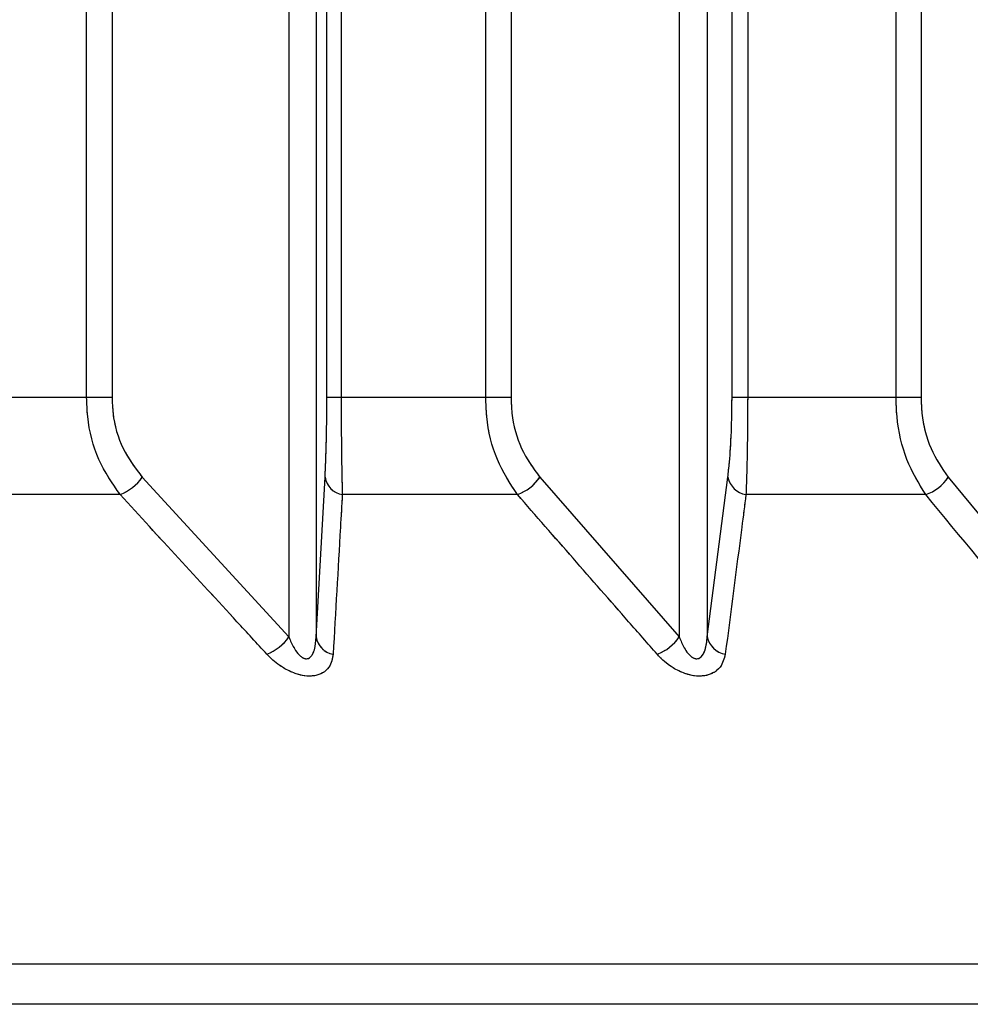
# Paper-space layout 'Dim Drawing' of a CAD drawing. Header units: inches. Extents: x 0.1 to 16.9, y 0.1 to 10.9.
# Tile 32 of 256: x 3.02487 to 3.02614, y 3.66797 to 3.66928. Entities that reach past the tile are written whole.
import ezdxf

# ---------------------------------------------------------------- set-up
doc = ezdxf.new("R2010")
doc.units = ezdxf.units.IN
doc.header["$MEASUREMENT"] = 0
doc.linetypes.add('PHANTOM', pattern=[0.49999999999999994, 0.25, -0.05, 0.05, -0.05, 0.05, -0.05])

psp = doc.layouts.new('Dim Drawing')

# ---------------------------------------------------------------- linework, layer by layer
at = {"color": 7, "linetype": 'Continuous', "lineweight": 25}
for p, q in [((3.024954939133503, 3.668777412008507), (3.024954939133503, 3.6731669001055)), ((3.024988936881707, 3.6731669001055), (3.024988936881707, 3.668777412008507)), ((3.025276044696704, 3.668777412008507), (3.025276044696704, 3.6731669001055)), ((3.025295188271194, 3.6731669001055), (3.025295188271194, 3.668777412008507)), ((3.025488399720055, 3.668777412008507), (3.025488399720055, 3.6731669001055)), ((3.025522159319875, 3.6731669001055), (3.025522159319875, 3.668777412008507)), ((3.025817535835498, 3.668777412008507), (3.025817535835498, 3.6731669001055)), ((3.025838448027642, 3.6731669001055), (3.025838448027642, 3.668777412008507)), ((3.026036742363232, 3.668777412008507), (3.026036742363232, 3.6731669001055)), ((3.026070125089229, 3.6731669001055), (3.026070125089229, 3.668777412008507)), ((3.025225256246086, 3.672910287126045), (3.025225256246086, 3.668457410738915)), ((3.025261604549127, 3.672910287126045), (3.025261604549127, 3.668457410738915)), ((3.025747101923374, 3.672910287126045), (3.025747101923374, 3.668457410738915)), ((3.02578449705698, 3.672910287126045), (3.02578449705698, 3.668457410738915)), ((3.024954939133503, 3.668777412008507), (3.024767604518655, 3.668777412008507)), ((3.024988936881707, 3.668777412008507), (3.024954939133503, 3.668777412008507)), ((3.025295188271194, 3.668777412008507), (3.025276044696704, 3.668777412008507)), ((3.025488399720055, 3.668777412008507), (3.025295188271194, 3.668777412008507)), ((3.025522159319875, 3.668777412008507), (3.025488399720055, 3.668777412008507)), ((3.025838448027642, 3.668777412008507), (3.025817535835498, 3.668777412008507)), ((3.026036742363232, 3.668777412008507), (3.025838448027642, 3.668777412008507)), ((3.026070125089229, 3.668777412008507), (3.026036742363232, 3.668777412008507)), ((3.025029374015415, 3.66867069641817), (3.025225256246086, 3.668457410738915)), ((3.025261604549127, 3.668457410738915), (3.025273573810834, 3.66867069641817)), ((3.025560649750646, 3.66867069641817), (3.025747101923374, 3.668457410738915)), ((3.02578449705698, 3.668457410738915), (3.025811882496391, 3.66867069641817)), ((3.026106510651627, 3.66867069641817), (3.026282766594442, 3.668457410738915)), ((3.024999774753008, 3.668647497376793), (3.024772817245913, 3.668647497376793)), ((3.025530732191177, 3.668647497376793), (3.025296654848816, 3.668647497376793)), ((3.026076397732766, 3.668647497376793), (3.025836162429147, 3.668647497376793)), ((3.037615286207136, 3.668020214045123), (3.020604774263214, 3.668020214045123)), ((3.037485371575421, 3.667966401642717), (3.020734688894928, 3.667966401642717))]:
    psp.add_line(p, q, dxfattribs=at)
at = {"color": 7, "linetype": 'PHANTOM', "lineweight": 18}
for p, q in [((3.024954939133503, 3.668777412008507), (3.024954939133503, 3.6731669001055)), ((3.024954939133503, 3.668777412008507), (3.024954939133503, 3.6731669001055)), ((3.024954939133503, 3.668777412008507), (3.024954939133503, 3.6731669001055)), ((3.024988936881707, 3.6731669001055), (3.024988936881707, 3.668777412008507)), ((3.024988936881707, 3.6731669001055), (3.024988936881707, 3.668777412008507)), ((3.024988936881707, 3.6731669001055), (3.024988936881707, 3.668777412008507)), ((3.025276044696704, 3.668777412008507), (3.025276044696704, 3.6731669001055)), ((3.025276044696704, 3.668777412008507), (3.025276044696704, 3.6731669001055)), ((3.025276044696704, 3.668777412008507), (3.025276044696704, 3.6731669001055)), ((3.025295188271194, 3.6731669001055), (3.025295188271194, 3.668777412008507)), ((3.025295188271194, 3.6731669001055), (3.025295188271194, 3.668777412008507)), ((3.025295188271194, 3.6731669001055), (3.025295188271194, 3.668777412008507)), ((3.025488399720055, 3.668777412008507), (3.025488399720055, 3.6731669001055)), ((3.025488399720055, 3.668777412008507), (3.025488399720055, 3.6731669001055)), ((3.025488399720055, 3.668777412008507), (3.025488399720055, 3.6731669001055)), ((3.025522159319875, 3.6731669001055), (3.025522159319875, 3.668777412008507)), ((3.025522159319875, 3.6731669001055), (3.025522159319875, 3.668777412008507)), ((3.025522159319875, 3.6731669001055), (3.025522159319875, 3.668777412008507)), ((3.025817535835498, 3.668777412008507), (3.025817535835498, 3.6731669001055)), ((3.025817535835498, 3.668777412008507), (3.025817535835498, 3.6731669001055)), ((3.025817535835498, 3.668777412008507), (3.025817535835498, 3.6731669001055)), ((3.025838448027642, 3.6731669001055), (3.025838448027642, 3.668777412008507)), ((3.025838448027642, 3.6731669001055), (3.025838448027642, 3.668777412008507)), ((3.025838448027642, 3.6731669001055), (3.025838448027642, 3.668777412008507)), ((3.026036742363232, 3.668777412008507), (3.026036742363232, 3.6731669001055)), ((3.026036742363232, 3.668777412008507), (3.026036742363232, 3.6731669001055)), ((3.026036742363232, 3.668777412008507), (3.026036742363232, 3.6731669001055)), ((3.026070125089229, 3.6731669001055), (3.026070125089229, 3.668777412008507)), ((3.026070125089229, 3.6731669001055), (3.026070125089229, 3.668777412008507)), ((3.026070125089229, 3.6731669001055), (3.02607012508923, 3.668777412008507)), ((3.025225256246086, 3.672910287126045), (3.025225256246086, 3.668457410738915)), ((3.025225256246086, 3.672910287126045), (3.025225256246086, 3.668457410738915)), ((3.025225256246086, 3.672910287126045), (3.025225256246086, 3.668457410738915)), ((3.025261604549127, 3.672910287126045), (3.025261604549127, 3.668457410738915)), ((3.025261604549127, 3.672910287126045), (3.025261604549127, 3.668457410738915)), ((3.025261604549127, 3.672910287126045), (3.025261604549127, 3.668457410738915)), ((3.025747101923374, 3.672910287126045), (3.025747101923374, 3.668457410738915)), ((3.025747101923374, 3.672910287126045), (3.025747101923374, 3.668457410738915)), ((3.025747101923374, 3.672910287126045), (3.025747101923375, 3.668457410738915)), ((3.02578449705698, 3.672910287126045), (3.02578449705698, 3.668457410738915)), ((3.02578449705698, 3.672910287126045), (3.02578449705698, 3.668457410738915)), ((3.02578449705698, 3.672910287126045), (3.02578449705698, 3.668457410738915)), ((3.024954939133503, 3.668777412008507), (3.024767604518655, 3.668777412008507)), ((3.024954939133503, 3.668777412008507), (3.024767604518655, 3.668777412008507)), ((3.024954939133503, 3.668777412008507), (3.024767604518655, 3.668777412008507)), ((3.024988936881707, 3.668777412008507), (3.024954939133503, 3.668777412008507)), ((3.024988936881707, 3.668777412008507), (3.024954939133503, 3.668777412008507)), ((3.024988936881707, 3.668777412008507), (3.024954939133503, 3.668777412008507)), ((3.025295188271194, 3.668777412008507), (3.025276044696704, 3.668777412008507)), ((3.025295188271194, 3.668777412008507), (3.025276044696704, 3.668777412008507)), ((3.025295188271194, 3.668777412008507), (3.025276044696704, 3.668777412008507)), ((3.025488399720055, 3.668777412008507), (3.025295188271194, 3.668777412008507)), ((3.025488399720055, 3.668777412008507), (3.025295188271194, 3.668777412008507)), ((3.025488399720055, 3.668777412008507), (3.025295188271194, 3.668777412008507)), ((3.025522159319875, 3.668777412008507), (3.025488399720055, 3.668777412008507)), ((3.025522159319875, 3.668777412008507), (3.025488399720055, 3.668777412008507)), ((3.025522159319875, 3.668777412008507), (3.025488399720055, 3.668777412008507)), ((3.025838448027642, 3.668777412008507), (3.025817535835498, 3.668777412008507)), ((3.025838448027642, 3.668777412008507), (3.025817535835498, 3.668777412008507)), ((3.025838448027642, 3.668777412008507), (3.025817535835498, 3.668777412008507)), ((3.026036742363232, 3.668777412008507), (3.025838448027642, 3.668777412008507)), ((3.026036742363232, 3.668777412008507), (3.025838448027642, 3.668777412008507)), ((3.026036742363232, 3.668777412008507), (3.025838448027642, 3.668777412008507)), ((3.026070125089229, 3.668777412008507), (3.026036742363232, 3.668777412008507)), ((3.026070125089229, 3.668777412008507), (3.026036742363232, 3.668777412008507)), ((3.02607012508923, 3.668777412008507), (3.026036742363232, 3.668777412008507)), ((3.025029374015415, 3.66867069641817), (3.025225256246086, 3.668457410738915)), ((3.025029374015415, 3.66867069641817), (3.025225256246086, 3.668457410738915)), ((3.025029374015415, 3.66867069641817), (3.025225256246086, 3.668457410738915)), ((3.025261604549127, 3.668457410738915), (3.025273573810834, 3.66867069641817)), ((3.025261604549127, 3.668457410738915), (3.025273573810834, 3.66867069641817)), ((3.025261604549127, 3.668457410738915), (3.025273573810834, 3.66867069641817)), ((3.025560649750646, 3.66867069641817), (3.025747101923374, 3.668457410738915)), ((3.025560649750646, 3.66867069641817), (3.025747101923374, 3.668457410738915)), ((3.025560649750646, 3.66867069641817), (3.025747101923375, 3.668457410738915)), ((3.02578449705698, 3.668457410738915), (3.025811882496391, 3.66867069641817)), ((3.02578449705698, 3.668457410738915), (3.025811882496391, 3.66867069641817)), ((3.02578449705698, 3.668457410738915), (3.025811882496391, 3.66867069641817)), ((3.026106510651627, 3.66867069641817), (3.026282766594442, 3.668457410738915)), ((3.026106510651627, 3.66867069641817), (3.026282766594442, 3.668457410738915)), ((3.026106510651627, 3.66867069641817), (3.026282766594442, 3.668457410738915)), ((3.024999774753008, 3.668647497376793), (3.024772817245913, 3.668647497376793)), ((3.024999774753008, 3.668647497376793), (3.024772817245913, 3.668647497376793)), ((3.024999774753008, 3.668647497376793), (3.024772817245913, 3.668647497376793)), ((3.025530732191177, 3.668647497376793), (3.025296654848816, 3.668647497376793)), ((3.025530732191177, 3.668647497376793), (3.025296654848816, 3.668647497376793)), ((3.025530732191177, 3.668647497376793), (3.025296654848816, 3.668647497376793)), ((3.026076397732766, 3.668647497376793), (3.025836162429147, 3.668647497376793)), ((3.026076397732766, 3.668647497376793), (3.025836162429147, 3.668647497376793)), ((3.026076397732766, 3.668647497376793), (3.025836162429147, 3.668647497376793)), ((3.037615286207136, 3.668020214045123), (3.020604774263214, 3.668020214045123)), ((3.037615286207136, 3.668020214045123), (3.020604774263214, 3.668020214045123)), ((3.037615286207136, 3.668020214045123), (3.020604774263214, 3.668020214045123)), ((3.037485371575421, 3.667966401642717), (3.020734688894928, 3.667966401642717)), ((3.037485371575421, 3.667966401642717), (3.020734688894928, 3.667966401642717)), ((3.037485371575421, 3.667966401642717), (3.020734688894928, 3.667966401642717))]:
    psp.add_line(p, q, dxfattribs=at)
at = {"color": 7, "linetype": 'Continuous', "lineweight": 25}
for centre, radius, start, end in [((3.02497552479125, 3.668708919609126), 6.603598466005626e-05, 291.544481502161, 324.632151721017), ((3.025301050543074, 3.66867495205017), 2.780433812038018e-05, 188.804091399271, 260.9037275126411), ((3.025509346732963, 3.668705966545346), 6.225738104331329e-05, 290.0903039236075, 325.4920059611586), ((3.025841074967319, 3.66867694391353), 2.985350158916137e-05, 192.0796800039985, 260.5286248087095), ((3.026057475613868, 3.668703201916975), 5.883062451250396e-05, 288.7619663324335, 326.4594622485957), ((3.02517131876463, 3.668495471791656), 6.601435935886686e-05, 291.8777010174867, 324.7912445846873), ((3.025289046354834, 3.668461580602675), 2.775680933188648e-05, 188.6401685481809, 260.4099212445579), ((3.025695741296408, 3.668492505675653), 6.220585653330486e-05, 290.4275974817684, 325.6550369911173), ((3.025813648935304, 3.668463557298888), 2.979282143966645e-05, 191.9062018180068, 260.0599805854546)]:
    psp.add_arc(centre, radius, start, end, dxfattribs=at)
at = {"color": 7, "linetype": 'PHANTOM', "lineweight": 18}
for centre, radius, start, end in [((3.02497552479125, 3.668708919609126), 6.603598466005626e-05, 291.544481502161, 324.632151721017), ((3.02497552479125, 3.668708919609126), 6.603598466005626e-05, 291.544481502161, 324.632151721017), ((3.02497552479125, 3.668708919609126), 6.603598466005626e-05, 291.544481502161, 324.632151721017), ((3.025301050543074, 3.668674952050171), 2.780433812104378e-05, 188.8040914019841, 260.9037275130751), ((3.025301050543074, 3.668674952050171), 2.780433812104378e-05, 188.8040914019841, 260.9037275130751), ((3.025301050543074, 3.668674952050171), 2.780433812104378e-05, 188.8040914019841, 260.9037275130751), ((3.025509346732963, 3.668705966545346), 6.225738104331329e-05, 290.0903039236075, 325.4920059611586), ((3.025509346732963, 3.668705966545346), 6.225738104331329e-05, 290.0903039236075, 325.4920059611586), ((3.025509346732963, 3.668705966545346), 6.225738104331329e-05, 290.0903039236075, 325.4920059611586), ((3.025841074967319, 3.66867694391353), 2.985350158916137e-05, 192.0796800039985, 260.5286248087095), ((3.025841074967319, 3.66867694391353), 2.985350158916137e-05, 192.0796800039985, 260.5286248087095), ((3.025841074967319, 3.66867694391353), 2.985350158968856e-05, 192.0796800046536, 260.5286248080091), ((3.026057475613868, 3.668703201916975), 5.883062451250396e-05, 288.7619663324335, 326.4594622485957), ((3.026057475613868, 3.668703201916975), 5.883062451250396e-05, 288.7619663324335, 326.4594622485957), ((3.026057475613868, 3.668703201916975), 5.883062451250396e-05, 288.7619663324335, 326.4594622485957), ((3.02517131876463, 3.668495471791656), 6.601435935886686e-05, 291.8777010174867, 324.7912445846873), ((3.025171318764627, 3.66849547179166), 6.601435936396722e-05, 291.8777010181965, 324.7912445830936), ((3.025171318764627, 3.66849547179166), 6.601435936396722e-05, 291.8777010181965, 324.7912445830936), ((3.025289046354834, 3.668461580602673), 2.775680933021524e-05, 188.6401685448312, 260.4099212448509), ((3.025289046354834, 3.668461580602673), 2.775680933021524e-05, 188.6401685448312, 260.4099212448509), ((3.025289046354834, 3.668461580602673), 2.775680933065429e-05, 188.6401685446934, 260.409921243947), ((3.025695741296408, 3.668492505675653), 6.220585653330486e-05, 290.4275974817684, 325.6550369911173), ((3.025695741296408, 3.668492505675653), 6.220585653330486e-05, 290.4275974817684, 325.6550369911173), ((3.025695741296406, 3.668492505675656), 6.220585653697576e-05, 290.4275974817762, 325.6550369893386), ((3.025813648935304, 3.668463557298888), 2.979282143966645e-05, 191.9062018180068, 260.0599805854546), ((3.025813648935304, 3.668463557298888), 2.979282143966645e-05, 191.9062018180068, 260.0599805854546), ((3.025813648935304, 3.668463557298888), 2.979282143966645e-05, 191.9062018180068, 260.0599805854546)]:
    psp.add_arc(centre, radius, start, end, dxfattribs=at)
at = {"color": 7, "linetype": 'Continuous', "lineweight": 25}
for points, knots in [([(3.024999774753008, 3.668647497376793), (3.024989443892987, 3.66866239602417), (3.024968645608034, 3.668692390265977), (3.024956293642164, 3.668740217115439), (3.024955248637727, 3.668768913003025), (3.024954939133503, 3.668777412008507)], [0, 0, 0, 0, 0.4099050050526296, 0.8252285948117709, 1, 1, 1, 1]), ([(3.024988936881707, 3.668777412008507), (3.024989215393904, 3.668770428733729), (3.024990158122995, 3.668746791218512), (3.025001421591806, 3.668707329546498), (3.025020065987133, 3.668682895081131), (3.025029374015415, 3.66867069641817)], [0, 0, 0, 0, 0.1735354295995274, 0.5873958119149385, 1, 1, 1, 1]), ([(3.025273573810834, 3.66867069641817), (3.025273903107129, 3.668677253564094), (3.02527477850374, 3.66869468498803), (3.025275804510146, 3.668730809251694), (3.025275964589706, 3.668761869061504), (3.025276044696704, 3.668777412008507)], [0, 0, 0, 0, 0.2315050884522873, 0.6154298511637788, 1, 1, 1, 1]), ([(3.025295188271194, 3.668777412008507), (3.025295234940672, 3.668758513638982), (3.025295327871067, 3.668720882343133), (3.025295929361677, 3.668676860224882), (3.025296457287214, 3.668655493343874), (3.025296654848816, 3.668647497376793)], [0, 0, 0, 0, 0.3869935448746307, 0.7705992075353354, 1, 1, 1, 1]), ([(3.025530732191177, 3.668647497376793), (3.025520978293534, 3.66866239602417), (3.025501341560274, 3.668692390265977), (3.025489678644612, 3.668740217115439), (3.025488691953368, 3.668768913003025), (3.025488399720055, 3.668777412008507)], [0, 0, 0, 0, 0.4099050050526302, 0.8252285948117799, 1, 1, 1, 1]), ([(3.025522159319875, 3.668777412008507), (3.025522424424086, 3.668770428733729), (3.025523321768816, 3.668746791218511), (3.025534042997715, 3.668707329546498), (3.025551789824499, 3.668682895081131), (3.025560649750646, 3.66867069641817)], [0, 0, 0, 0, 0.1735354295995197, 0.5873958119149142, 0.9999999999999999, 0.9999999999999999, 0.9999999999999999, 0.9999999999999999]), ([(3.025811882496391, 3.66867069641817), (3.025812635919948, 3.668677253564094), (3.025814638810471, 3.66869468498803), (3.025816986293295, 3.668730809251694), (3.025817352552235, 3.668761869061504), (3.025817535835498, 3.668777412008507)], [0, 0, 0, 0, 0.2315050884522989, 0.615429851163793, 0.9999999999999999, 0.9999999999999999, 0.9999999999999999, 0.9999999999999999]), ([(3.025838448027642, 3.668777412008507), (3.02583837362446, 3.668758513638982), (3.025838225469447, 3.668720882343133), (3.0258372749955, 3.668676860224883), (3.025836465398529, 3.668655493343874), (3.025836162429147, 3.668647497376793)], [0, 0, 0, 0, 0.3869935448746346, 0.7705992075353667, 1, 1, 1, 1]), ([(3.026076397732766, 3.668647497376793), (3.026067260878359, 3.66866239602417), (3.026048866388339, 3.668692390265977), (3.026037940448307, 3.668740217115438), (3.026037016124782, 3.668768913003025), (3.026036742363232, 3.668777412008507)], [0, 0, 0, 0, 0.4099050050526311, 0.8252285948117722, 1, 1, 1, 1]), ([(3.026070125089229, 3.668777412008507), (3.026070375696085, 3.668770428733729), (3.026071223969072, 3.668746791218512), (3.026081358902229, 3.668707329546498), (3.026098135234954, 3.668682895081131), (3.026106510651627, 3.66867069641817)], [0, 0, 0, 0, 0.1735354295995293, 0.587395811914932, 1, 1, 1, 1]), ([(3.025195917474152, 3.668434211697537), (3.025182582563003, 3.668448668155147), (3.025117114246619, 3.668519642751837), (3.025051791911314, 3.668590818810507), (3.024999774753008, 3.668647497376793)], [0, 0, 0, 0, 0.2036849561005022, 1, 1, 1, 1]), ([(3.025296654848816, 3.668647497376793), (3.025295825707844, 3.668632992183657), (3.025291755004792, 3.668561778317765), (3.025287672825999, 3.668490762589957), (3.025284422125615, 3.668434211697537)], [0, 0, 0, 0, 0.203684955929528, 1, 1, 1, 1]), ([(3.025717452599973, 3.668434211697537), (3.025704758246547, 3.668448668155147), (3.025642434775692, 3.668519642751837), (3.025580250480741, 3.668590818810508), (3.025530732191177, 3.668647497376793)], [0, 0, 0, 0, 0.2036849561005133, 1, 1, 1, 1]), ([(3.025836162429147, 3.668647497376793), (3.02583428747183, 3.668632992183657), (3.025825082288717, 3.668561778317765), (3.025815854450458, 3.668490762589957), (3.025808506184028, 3.668434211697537)], [0, 0, 0, 0, 0.203684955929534, 1, 1, 1, 1]), ([(3.026252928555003, 3.668434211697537), (3.026240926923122, 3.668448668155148), (3.026182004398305, 3.668519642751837), (3.026123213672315, 3.668590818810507), (3.026076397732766, 3.668647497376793)], [0, 0, 0, 0, 0.2036849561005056, 1, 1, 1, 1]), ([(3.025225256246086, 3.668457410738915), (3.025225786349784, 3.668456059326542), (3.0252282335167, 3.668449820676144), (3.025232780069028, 3.668440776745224), (3.025239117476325, 3.66843275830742), (3.02524351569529, 3.668429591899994), (3.025246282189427, 3.668428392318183), (3.025248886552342, 3.668427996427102), (3.025251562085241, 3.668428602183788), (3.025253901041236, 3.668430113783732), (3.02525700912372, 3.668433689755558), (3.025260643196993, 3.668442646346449), (3.025261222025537, 3.668451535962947), (3.025261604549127, 3.668457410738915)], [0, 0, 0, 0, 0.05649002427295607, 0.2607801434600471, 0.3867306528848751, 0.4358741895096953, 0.4646030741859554, 0.5036756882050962, 0.5409810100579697, 0.581690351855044, 0.6276471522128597, 0.7539275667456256, 1, 1, 1, 1]), ([(3.025747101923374, 3.668457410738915), (3.025747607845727, 3.668456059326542), (3.025749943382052, 3.668449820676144), (3.025754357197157, 3.668440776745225), (3.025760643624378, 3.66843275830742), (3.02576507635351, 3.668429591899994), (3.025767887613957, 3.668428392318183), (3.025770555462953, 3.668427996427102), (3.02577332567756, 3.668428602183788), (3.025775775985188, 3.668430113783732), (3.025779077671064, 3.668433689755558), (3.025783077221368, 3.668442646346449), (3.025783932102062, 3.668451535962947), (3.02578449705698, 3.668457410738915)], [0, 0, 0, 0, 0.05649002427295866, 0.2607801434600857, 0.3867306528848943, 0.4358741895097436, 0.4646030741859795, 0.5036756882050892, 0.5409810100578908, 0.581690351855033, 0.6276471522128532, 0.7539275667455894, 0.9999999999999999, 0.9999999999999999, 0.9999999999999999, 0.9999999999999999]), ([(3.025284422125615, 3.668434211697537), (3.025283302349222, 3.668428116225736), (3.025281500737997, 3.668418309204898), (3.025271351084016, 3.668409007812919), (3.02526000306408, 3.668404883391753), (3.025247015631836, 3.668404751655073), (3.025232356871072, 3.668408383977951), (3.025215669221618, 3.668416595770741), (3.025203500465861, 3.668426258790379), (3.02519721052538, 3.668432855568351), (3.025195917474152, 3.668434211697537)], [0, 0, 0, 0, 0.2086143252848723, 0.3356401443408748, 0.4424206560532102, 0.549660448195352, 0.6478447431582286, 0.7774633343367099, 0.9542521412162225, 1, 1, 1, 1]), ([(3.025808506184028, 3.668434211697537), (3.025806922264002, 3.668428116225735), (3.025804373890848, 3.668418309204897), (3.025793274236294, 3.66840900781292), (3.025781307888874, 3.668404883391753), (3.025767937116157, 3.668404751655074), (3.025753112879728, 3.668408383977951), (3.025736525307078, 3.668416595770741), (3.02572469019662, 3.668426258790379), (3.025718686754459, 3.668432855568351), (3.025717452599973, 3.668434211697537)], [0, 0, 0, 0, 0.2086143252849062, 0.3356401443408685, 0.4424206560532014, 0.549660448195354, 0.647844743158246, 0.7774633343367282, 0.9542521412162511, 1, 1, 1, 1])]:
    psp.add_open_spline(points, degree=3, knots=knots, dxfattribs=at)
at = {"color": 7, "linetype": 'PHANTOM', "lineweight": 18}
for points, knots in [([(3.024999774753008, 3.668647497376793), (3.024989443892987, 3.66866239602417), (3.024968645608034, 3.668692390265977), (3.024956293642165, 3.668740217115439), (3.024955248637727, 3.668768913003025), (3.024954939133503, 3.668777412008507)], [0, 0, 0, 0, 0.4099050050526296, 0.8252285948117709, 1, 1, 1, 1]), ([(3.024999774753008, 3.668647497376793), (3.024989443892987, 3.66866239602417), (3.024968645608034, 3.668692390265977), (3.024956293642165, 3.668740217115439), (3.024955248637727, 3.668768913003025), (3.024954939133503, 3.668777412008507)], [0, 0, 0, 0, 0.4099050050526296, 0.8252285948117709, 1, 1, 1, 1]), ([(3.024999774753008, 3.668647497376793), (3.024989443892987, 3.66866239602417), (3.024968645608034, 3.668692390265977), (3.024956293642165, 3.668740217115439), (3.024955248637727, 3.668768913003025), (3.024954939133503, 3.668777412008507)], [0, 0, 0, 0, 0.4099050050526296, 0.8252285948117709, 1, 1, 1, 1]), ([(3.024988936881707, 3.668777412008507), (3.024989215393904, 3.668770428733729), (3.024990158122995, 3.668746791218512), (3.025001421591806, 3.668707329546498), (3.025020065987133, 3.668682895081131), (3.025029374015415, 3.66867069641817)], [0, 0, 0, 0, 0.1735354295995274, 0.5873958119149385, 1, 1, 1, 1]), ([(3.024988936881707, 3.668777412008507), (3.024989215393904, 3.668770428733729), (3.024990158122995, 3.668746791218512), (3.025001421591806, 3.668707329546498), (3.025020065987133, 3.668682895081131), (3.025029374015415, 3.66867069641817)], [0, 0, 0, 0, 0.1735354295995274, 0.5873958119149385, 1, 1, 1, 1]), ([(3.024988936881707, 3.668777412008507), (3.024989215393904, 3.668770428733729), (3.024990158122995, 3.668746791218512), (3.025001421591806, 3.668707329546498), (3.025020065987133, 3.668682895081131), (3.025029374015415, 3.66867069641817)], [0, 0, 0, 0, 0.1735354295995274, 0.5873958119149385, 1, 1, 1, 1]), ([(3.025273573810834, 3.66867069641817), (3.025273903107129, 3.668677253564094), (3.02527477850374, 3.66869468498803), (3.025275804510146, 3.668730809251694), (3.025275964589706, 3.668761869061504), (3.025276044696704, 3.668777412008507)], [0, 0, 0, 0, 0.2315050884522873, 0.6154298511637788, 1, 1, 1, 1]), ([(3.025273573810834, 3.66867069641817), (3.025273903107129, 3.668677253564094), (3.02527477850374, 3.66869468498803), (3.025275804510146, 3.668730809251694), (3.025275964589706, 3.668761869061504), (3.025276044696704, 3.668777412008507)], [0, 0, 0, 0, 0.2315050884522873, 0.6154298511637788, 1, 1, 1, 1]), ([(3.025273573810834, 3.66867069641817), (3.025273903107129, 3.668677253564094), (3.02527477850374, 3.66869468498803), (3.025275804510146, 3.668730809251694), (3.025275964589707, 3.668761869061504), (3.025276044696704, 3.668777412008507)], [0, 0, 0, 0, 0.2315050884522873, 0.6154298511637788, 1, 1, 1, 1]), ([(3.025295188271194, 3.668777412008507), (3.025295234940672, 3.668758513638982), (3.025295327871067, 3.668720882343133), (3.025295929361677, 3.668676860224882), (3.025296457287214, 3.668655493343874), (3.025296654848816, 3.668647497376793)], [0, 0, 0, 0, 0.3869935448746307, 0.7705992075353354, 1, 1, 1, 1]), ([(3.025295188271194, 3.668777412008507), (3.025295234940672, 3.668758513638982), (3.025295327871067, 3.668720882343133), (3.025295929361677, 3.668676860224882), (3.025296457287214, 3.668655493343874), (3.025296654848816, 3.668647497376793)], [0, 0, 0, 0, 0.3869935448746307, 0.7705992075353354, 1, 1, 1, 1]), ([(3.025295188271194, 3.668777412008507), (3.025295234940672, 3.668758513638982), (3.025295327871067, 3.668720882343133), (3.025295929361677, 3.668676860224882), (3.025296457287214, 3.668655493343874), (3.025296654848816, 3.668647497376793)], [0, 0, 0, 0, 0.3869935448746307, 0.7705992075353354, 1, 1, 1, 1]), ([(3.025530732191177, 3.668647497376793), (3.025520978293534, 3.66866239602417), (3.025501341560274, 3.668692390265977), (3.025489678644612, 3.668740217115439), (3.025488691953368, 3.668768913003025), (3.025488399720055, 3.668777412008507)], [0, 0, 0, 0, 0.4099050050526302, 0.8252285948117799, 1, 1, 1, 1]), ([(3.025530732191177, 3.668647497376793), (3.025520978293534, 3.66866239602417), (3.025501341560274, 3.668692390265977), (3.025489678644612, 3.668740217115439), (3.025488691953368, 3.668768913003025), (3.025488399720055, 3.668777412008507)], [0, 0, 0, 0, 0.4099050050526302, 0.8252285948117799, 1, 1, 1, 1]), ([(3.025530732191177, 3.668647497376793), (3.025520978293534, 3.66866239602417), (3.025501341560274, 3.668692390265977), (3.025489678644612, 3.668740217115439), (3.025488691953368, 3.668768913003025), (3.025488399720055, 3.668777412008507)], [0, 0, 0, 0, 0.4099050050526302, 0.8252285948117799, 1, 1, 1, 1]), ([(3.025522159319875, 3.668777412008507), (3.025522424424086, 3.668770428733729), (3.025523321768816, 3.668746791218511), (3.025534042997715, 3.668707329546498), (3.025551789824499, 3.668682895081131), (3.025560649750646, 3.66867069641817)], [0, 0, 0, 0, 0.1735354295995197, 0.5873958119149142, 0.9999999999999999, 0.9999999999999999, 0.9999999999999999, 0.9999999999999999]), ([(3.025522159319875, 3.668777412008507), (3.025522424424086, 3.668770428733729), (3.025523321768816, 3.668746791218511), (3.025534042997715, 3.668707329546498), (3.025551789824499, 3.668682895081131), (3.025560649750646, 3.66867069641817)], [0, 0, 0, 0, 0.1735354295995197, 0.5873958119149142, 0.9999999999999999, 0.9999999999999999, 0.9999999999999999, 0.9999999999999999]), ([(3.025522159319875, 3.668777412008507), (3.025522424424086, 3.668770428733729), (3.025523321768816, 3.668746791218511), (3.025534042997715, 3.668707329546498), (3.025551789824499, 3.668682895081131), (3.025560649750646, 3.66867069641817)], [0, 0, 0, 0, 0.1735354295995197, 0.5873958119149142, 0.9999999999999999, 0.9999999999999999, 0.9999999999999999, 0.9999999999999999]), ([(3.025811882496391, 3.66867069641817), (3.025812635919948, 3.668677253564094), (3.025814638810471, 3.66869468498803), (3.025816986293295, 3.668730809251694), (3.025817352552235, 3.668761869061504), (3.025817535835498, 3.668777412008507)], [0, 0, 0, 0, 0.2315050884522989, 0.615429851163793, 0.9999999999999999, 0.9999999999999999, 0.9999999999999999, 0.9999999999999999]), ([(3.025811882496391, 3.66867069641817), (3.025812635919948, 3.668677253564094), (3.025814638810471, 3.66869468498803), (3.025816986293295, 3.668730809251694), (3.025817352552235, 3.668761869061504), (3.025817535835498, 3.668777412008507)], [0, 0, 0, 0, 0.2315050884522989, 0.615429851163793, 0.9999999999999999, 0.9999999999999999, 0.9999999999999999, 0.9999999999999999]), ([(3.025811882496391, 3.66867069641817), (3.025812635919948, 3.668677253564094), (3.025814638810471, 3.66869468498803), (3.025816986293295, 3.668730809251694), (3.025817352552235, 3.668761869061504), (3.025817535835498, 3.668777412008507)], [0, 0, 0, 0, 0.2315050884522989, 0.615429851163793, 0.9999999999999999, 0.9999999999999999, 0.9999999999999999, 0.9999999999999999]), ([(3.025838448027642, 3.668777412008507), (3.02583837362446, 3.668758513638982), (3.025838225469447, 3.668720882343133), (3.0258372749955, 3.668676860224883), (3.025836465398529, 3.668655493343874), (3.025836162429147, 3.668647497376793)], [0, 0, 0, 0, 0.3869935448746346, 0.7705992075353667, 1, 1, 1, 1]), ([(3.025838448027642, 3.668777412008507), (3.02583837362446, 3.668758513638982), (3.025838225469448, 3.668720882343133), (3.0258372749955, 3.668676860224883), (3.025836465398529, 3.668655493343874), (3.025836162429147, 3.668647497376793)], [0, 0, 0, 0, 0.3869935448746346, 0.7705992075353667, 1, 1, 1, 1]), ([(3.025838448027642, 3.668777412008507), (3.02583837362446, 3.668758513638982), (3.025838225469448, 3.668720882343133), (3.0258372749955, 3.668676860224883), (3.025836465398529, 3.668655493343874), (3.025836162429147, 3.668647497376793)], [0, 0, 0, 0, 0.3869935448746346, 0.7705992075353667, 1, 1, 1, 1]), ([(3.026076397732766, 3.668647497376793), (3.026067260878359, 3.66866239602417), (3.026048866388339, 3.668692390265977), (3.026037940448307, 3.668740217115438), (3.026037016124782, 3.668768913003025), (3.026036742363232, 3.668777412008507)], [0, 0, 0, 0, 0.4099050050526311, 0.8252285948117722, 1, 1, 1, 1]), ([(3.026076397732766, 3.668647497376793), (3.026067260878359, 3.66866239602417), (3.026048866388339, 3.668692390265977), (3.026037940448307, 3.668740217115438), (3.026037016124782, 3.668768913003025), (3.026036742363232, 3.668777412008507)], [0, 0, 0, 0, 0.4099050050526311, 0.8252285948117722, 1, 1, 1, 1]), ([(3.026076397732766, 3.668647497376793), (3.026067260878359, 3.66866239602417), (3.026048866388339, 3.668692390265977), (3.026037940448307, 3.668740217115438), (3.026037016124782, 3.668768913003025), (3.026036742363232, 3.668777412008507)], [0, 0, 0, 0, 0.4099050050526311, 0.8252285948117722, 1, 1, 1, 1]), ([(3.026070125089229, 3.668777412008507), (3.026070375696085, 3.668770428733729), (3.026071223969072, 3.668746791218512), (3.026081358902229, 3.668707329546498), (3.026098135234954, 3.668682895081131), (3.026106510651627, 3.66867069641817)], [0, 0, 0, 0, 0.1735354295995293, 0.587395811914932, 1, 1, 1, 1]), ([(3.026070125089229, 3.668777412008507), (3.026070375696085, 3.668770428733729), (3.026071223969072, 3.668746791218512), (3.026081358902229, 3.668707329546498), (3.026098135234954, 3.668682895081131), (3.026106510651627, 3.66867069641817)], [0, 0, 0, 0, 0.1735354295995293, 0.587395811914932, 1, 1, 1, 1]), ([(3.02607012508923, 3.668777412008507), (3.026070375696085, 3.668770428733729), (3.026071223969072, 3.668746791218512), (3.026081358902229, 3.668707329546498), (3.026098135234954, 3.668682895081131), (3.026106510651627, 3.66867069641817)], [0, 0, 0, 0, 0.1735354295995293, 0.587395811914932, 1, 1, 1, 1]), ([(3.025195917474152, 3.668434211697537), (3.025182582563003, 3.668448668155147), (3.025117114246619, 3.668519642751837), (3.025051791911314, 3.668590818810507), (3.024999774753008, 3.668647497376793)], [0, 0, 0, 0, 0.2036849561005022, 1, 1, 1, 1]), ([(3.025195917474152, 3.668434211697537), (3.025182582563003, 3.668448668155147), (3.025117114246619, 3.668519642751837), (3.025051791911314, 3.668590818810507), (3.024999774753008, 3.668647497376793)], [0, 0, 0, 0, 0.2036849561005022, 1, 1, 1, 1]), ([(3.025195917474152, 3.668434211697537), (3.025182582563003, 3.668448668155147), (3.025117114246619, 3.668519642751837), (3.025051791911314, 3.668590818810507), (3.024999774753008, 3.668647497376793)], [0, 0, 0, 0, 0.2036849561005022, 1, 1, 1, 1]), ([(3.025296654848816, 3.668647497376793), (3.025295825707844, 3.668632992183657), (3.025291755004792, 3.668561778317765), (3.025287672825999, 3.668490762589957), (3.025284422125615, 3.668434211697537)], [0, 0, 0, 0, 0.203684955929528, 1, 1, 1, 1]), ([(3.025296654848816, 3.668647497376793), (3.025295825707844, 3.668632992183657), (3.025291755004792, 3.668561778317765), (3.025287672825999, 3.668490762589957), (3.025284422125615, 3.668434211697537)], [0, 0, 0, 0, 0.203684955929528, 1, 1, 1, 1]), ([(3.025296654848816, 3.668647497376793), (3.025295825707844, 3.668632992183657), (3.025291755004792, 3.668561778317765), (3.025287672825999, 3.668490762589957), (3.025284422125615, 3.668434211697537)], [0, 0, 0, 0, 0.203684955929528, 1, 1, 1, 1]), ([(3.025717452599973, 3.668434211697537), (3.025704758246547, 3.668448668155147), (3.025642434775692, 3.668519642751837), (3.025580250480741, 3.668590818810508), (3.025530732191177, 3.668647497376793)], [0, 0, 0, 0, 0.2036849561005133, 1, 1, 1, 1]), ([(3.025717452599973, 3.668434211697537), (3.025704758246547, 3.668448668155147), (3.025642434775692, 3.668519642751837), (3.025580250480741, 3.668590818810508), (3.025530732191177, 3.668647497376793)], [0, 0, 0, 0, 0.2036849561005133, 1, 1, 1, 1]), ([(3.025717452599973, 3.668434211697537), (3.025704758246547, 3.668448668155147), (3.025642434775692, 3.668519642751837), (3.025580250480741, 3.668590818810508), (3.025530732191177, 3.668647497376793)], [0, 0, 0, 0, 0.2036849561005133, 1, 1, 1, 1]), ([(3.025836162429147, 3.668647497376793), (3.02583428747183, 3.668632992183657), (3.025825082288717, 3.668561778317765), (3.025815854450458, 3.668490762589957), (3.025808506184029, 3.668434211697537)], [0, 0, 0, 0, 0.203684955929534, 1, 1, 1, 1]), ([(3.025836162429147, 3.668647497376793), (3.02583428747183, 3.668632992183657), (3.025825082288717, 3.668561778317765), (3.025815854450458, 3.668490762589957), (3.025808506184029, 3.668434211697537)], [0, 0, 0, 0, 0.203684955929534, 1, 1, 1, 1]), ([(3.025836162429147, 3.668647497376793), (3.02583428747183, 3.668632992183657), (3.025825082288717, 3.668561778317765), (3.025815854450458, 3.668490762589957), (3.025808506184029, 3.668434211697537)], [0, 0, 0, 0, 0.203684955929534, 1, 1, 1, 1]), ([(3.026252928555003, 3.668434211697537), (3.026240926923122, 3.668448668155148), (3.026182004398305, 3.668519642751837), (3.026123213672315, 3.668590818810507), (3.026076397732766, 3.668647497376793)], [0, 0, 0, 0, 0.2036849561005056, 1, 1, 1, 1]), ([(3.026252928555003, 3.668434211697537), (3.026240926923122, 3.668448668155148), (3.026182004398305, 3.668519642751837), (3.026123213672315, 3.668590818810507), (3.026076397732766, 3.668647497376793)], [0, 0, 0, 0, 0.2036849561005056, 1, 1, 1, 1]), ([(3.026252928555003, 3.668434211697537), (3.026240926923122, 3.668448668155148), (3.026182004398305, 3.668519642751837), (3.026123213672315, 3.668590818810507), (3.026076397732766, 3.668647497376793)], [0, 0, 0, 0, 0.2036849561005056, 1, 1, 1, 1]), ([(3.025225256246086, 3.668457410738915), (3.025225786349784, 3.668456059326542), (3.0252282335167, 3.668449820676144), (3.025232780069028, 3.668440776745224), (3.025239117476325, 3.66843275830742), (3.02524351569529, 3.668429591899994), (3.025246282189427, 3.668428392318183), (3.025248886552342, 3.668427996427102), (3.025251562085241, 3.668428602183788), (3.025253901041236, 3.668430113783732), (3.02525700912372, 3.668433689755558), (3.025260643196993, 3.668442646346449), (3.025261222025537, 3.668451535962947), (3.025261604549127, 3.668457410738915)], [0, 0, 0, 0, 0.05649002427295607, 0.2607801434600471, 0.3867306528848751, 0.4358741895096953, 0.4646030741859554, 0.5036756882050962, 0.5409810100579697, 0.581690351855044, 0.6276471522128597, 0.7539275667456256, 1, 1, 1, 1]), ([(3.025225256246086, 3.668457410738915), (3.025225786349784, 3.668456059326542), (3.0252282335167, 3.668449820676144), (3.025232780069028, 3.668440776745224), (3.025239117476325, 3.66843275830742), (3.02524351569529, 3.668429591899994), (3.025246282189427, 3.668428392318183), (3.025248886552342, 3.668427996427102), (3.025251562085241, 3.668428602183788), (3.025253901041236, 3.668430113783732), (3.02525700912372, 3.668433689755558), (3.025260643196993, 3.668442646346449), (3.025261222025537, 3.668451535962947), (3.025261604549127, 3.668457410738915)], [0, 0, 0, 0, 0.05649002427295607, 0.2607801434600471, 0.3867306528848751, 0.4358741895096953, 0.4646030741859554, 0.5036756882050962, 0.5409810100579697, 0.581690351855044, 0.6276471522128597, 0.7539275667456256, 1, 1, 1, 1]), ([(3.025225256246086, 3.668457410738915), (3.025225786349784, 3.668456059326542), (3.0252282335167, 3.668449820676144), (3.025232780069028, 3.668440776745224), (3.025239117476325, 3.66843275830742), (3.02524351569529, 3.668429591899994), (3.025246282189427, 3.668428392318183), (3.025248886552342, 3.668427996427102), (3.025251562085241, 3.668428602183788), (3.025253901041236, 3.668430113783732), (3.02525700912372, 3.668433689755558), (3.025260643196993, 3.668442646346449), (3.025261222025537, 3.668451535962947), (3.025261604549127, 3.668457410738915)], [0, 0, 0, 0, 0.05649002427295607, 0.2607801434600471, 0.3867306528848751, 0.4358741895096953, 0.4646030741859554, 0.5036756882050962, 0.5409810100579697, 0.581690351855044, 0.6276471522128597, 0.7539275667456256, 1, 1, 1, 1]), ([(3.025747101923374, 3.668457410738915), (3.025747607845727, 3.668456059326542), (3.025749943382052, 3.668449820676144), (3.025754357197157, 3.668440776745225), (3.025760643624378, 3.66843275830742), (3.02576507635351, 3.668429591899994), (3.025767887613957, 3.668428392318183), (3.025770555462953, 3.668427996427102), (3.02577332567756, 3.668428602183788), (3.025775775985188, 3.668430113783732), (3.025779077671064, 3.668433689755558), (3.025783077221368, 3.668442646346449), (3.025783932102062, 3.668451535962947), (3.02578449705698, 3.668457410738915)], [0, 0, 0, 0, 0.05649002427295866, 0.2607801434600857, 0.3867306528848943, 0.4358741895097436, 0.4646030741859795, 0.5036756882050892, 0.5409810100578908, 0.581690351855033, 0.6276471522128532, 0.7539275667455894, 0.9999999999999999, 0.9999999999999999, 0.9999999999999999, 0.9999999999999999]), ([(3.025747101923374, 3.668457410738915), (3.025747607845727, 3.668456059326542), (3.025749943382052, 3.668449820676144), (3.025754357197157, 3.668440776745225), (3.025760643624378, 3.66843275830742), (3.02576507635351, 3.668429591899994), (3.025767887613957, 3.668428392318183), (3.025770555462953, 3.668427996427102), (3.02577332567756, 3.668428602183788), (3.025775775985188, 3.668430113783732), (3.025779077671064, 3.668433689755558), (3.025783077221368, 3.668442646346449), (3.025783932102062, 3.668451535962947), (3.02578449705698, 3.668457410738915)], [0, 0, 0, 0, 0.05649002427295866, 0.2607801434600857, 0.3867306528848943, 0.4358741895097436, 0.4646030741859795, 0.5036756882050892, 0.5409810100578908, 0.581690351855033, 0.6276471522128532, 0.7539275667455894, 0.9999999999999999, 0.9999999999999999, 0.9999999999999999, 0.9999999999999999]), ([(3.025747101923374, 3.668457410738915), (3.025747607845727, 3.668456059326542), (3.025749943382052, 3.668449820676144), (3.025754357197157, 3.668440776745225), (3.025760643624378, 3.66843275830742), (3.02576507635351, 3.668429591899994), (3.025767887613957, 3.668428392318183), (3.025770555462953, 3.668427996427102), (3.02577332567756, 3.668428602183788), (3.025775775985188, 3.668430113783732), (3.025779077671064, 3.668433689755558), (3.025783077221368, 3.668442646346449), (3.025783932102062, 3.668451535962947), (3.02578449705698, 3.668457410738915)], [0, 0, 0, 0, 0.05649002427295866, 0.2607801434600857, 0.3867306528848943, 0.4358741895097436, 0.4646030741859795, 0.5036756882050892, 0.5409810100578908, 0.581690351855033, 0.6276471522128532, 0.7539275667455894, 0.9999999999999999, 0.9999999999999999, 0.9999999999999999, 0.9999999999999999]), ([(3.025284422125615, 3.668434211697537), (3.025283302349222, 3.668428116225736), (3.025281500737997, 3.668418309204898), (3.025271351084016, 3.668409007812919), (3.02526000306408, 3.668404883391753), (3.025247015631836, 3.668404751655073), (3.025232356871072, 3.668408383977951), (3.025215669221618, 3.668416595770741), (3.025203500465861, 3.668426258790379), (3.02519721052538, 3.668432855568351), (3.025195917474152, 3.668434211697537)], [0, 0, 0, 0, 0.2086143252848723, 0.3356401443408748, 0.4424206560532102, 0.549660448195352, 0.6478447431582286, 0.7774633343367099, 0.9542521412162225, 1, 1, 1, 1]), ([(3.025284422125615, 3.668434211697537), (3.025283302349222, 3.668428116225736), (3.025281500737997, 3.668418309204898), (3.025271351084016, 3.668409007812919), (3.02526000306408, 3.668404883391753), (3.025247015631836, 3.668404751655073), (3.025232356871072, 3.668408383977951), (3.025215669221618, 3.668416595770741), (3.025203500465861, 3.668426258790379), (3.02519721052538, 3.668432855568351), (3.025195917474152, 3.668434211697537)], [0, 0, 0, 0, 0.2086143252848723, 0.3356401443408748, 0.4424206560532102, 0.549660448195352, 0.6478447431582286, 0.7774633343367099, 0.9542521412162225, 1, 1, 1, 1]), ([(3.025284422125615, 3.668434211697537), (3.025283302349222, 3.668428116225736), (3.025281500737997, 3.668418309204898), (3.025271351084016, 3.668409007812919), (3.02526000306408, 3.668404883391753), (3.025247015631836, 3.668404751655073), (3.025232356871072, 3.668408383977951), (3.025215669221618, 3.668416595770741), (3.025203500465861, 3.668426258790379), (3.02519721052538, 3.668432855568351), (3.025195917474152, 3.668434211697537)], [0, 0, 0, 0, 0.2086143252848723, 0.3356401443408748, 0.4424206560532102, 0.549660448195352, 0.6478447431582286, 0.7774633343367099, 0.9542521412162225, 1, 1, 1, 1]), ([(3.025808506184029, 3.668434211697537), (3.025806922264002, 3.668428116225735), (3.025804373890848, 3.668418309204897), (3.025793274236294, 3.66840900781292), (3.025781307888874, 3.668404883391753), (3.025767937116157, 3.668404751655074), (3.025753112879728, 3.668408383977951), (3.025736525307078, 3.668416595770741), (3.02572469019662, 3.668426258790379), (3.025718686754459, 3.668432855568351), (3.025717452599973, 3.668434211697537)], [0, 0, 0, 0, 0.2086143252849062, 0.3356401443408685, 0.4424206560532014, 0.549660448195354, 0.647844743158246, 0.7774633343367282, 0.9542521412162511, 1, 1, 1, 1]), ([(3.025808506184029, 3.668434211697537), (3.025806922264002, 3.668428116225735), (3.025804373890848, 3.668418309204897), (3.025793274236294, 3.66840900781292), (3.025781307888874, 3.668404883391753), (3.025767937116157, 3.668404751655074), (3.025753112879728, 3.668408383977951), (3.025736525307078, 3.668416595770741), (3.02572469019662, 3.668426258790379), (3.025718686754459, 3.668432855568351), (3.025717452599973, 3.668434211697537)], [0, 0, 0, 0, 0.2086143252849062, 0.3356401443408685, 0.4424206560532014, 0.549660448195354, 0.647844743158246, 0.7774633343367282, 0.9542521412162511, 1, 1, 1, 1]), ([(3.025808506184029, 3.668434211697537), (3.025806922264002, 3.668428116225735), (3.025804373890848, 3.668418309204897), (3.025793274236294, 3.66840900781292), (3.025781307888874, 3.668404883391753), (3.025767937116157, 3.668404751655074), (3.025753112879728, 3.668408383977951), (3.025736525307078, 3.668416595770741), (3.025724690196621, 3.668426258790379), (3.025718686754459, 3.668432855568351), (3.025717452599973, 3.668434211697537)], [0, 0, 0, 0, 0.2086143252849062, 0.3356401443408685, 0.4424206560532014, 0.549660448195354, 0.647844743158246, 0.7774633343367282, 0.9542521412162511, 1, 1, 1, 1])]:
    psp.add_open_spline(points, degree=3, knots=knots, dxfattribs=at)

doc.saveas('drawing.dxf')
